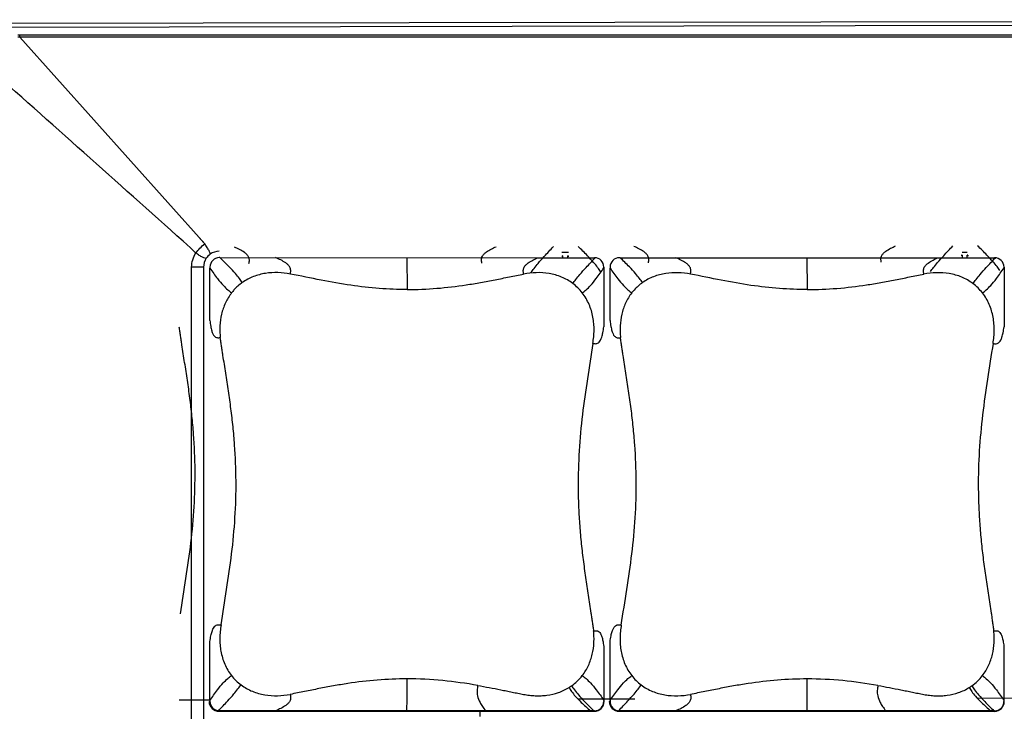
# Model space of a CAD drawing. Header units: inches. Extents: x 0 to 17, y 0 to 11.
# Tile 15 of 29: x 6.735 to 7.356, y 8.532 to 8.968. Entities that reach past the tile are written whole.
import ezdxf

# ---------------------------------------------------------------- set-up
doc = ezdxf.new("R2010")
doc.units = ezdxf.units.IN
doc.header["$LTSCALE"] = 0.935
doc.header["$MEASUREMENT"] = 0
doc.layers.get('0').update_dxf_attribs({"linetype": 'CONTINUOUS'})

msp = doc.modelspace()

# ---------------------------------------------------------------- linework, layer by layer
at = {"color": 7, "linetype": 'Continuous'}
for p, q in [((3.79472, 8.95982), (7.95354, 8.96758)), ((7.95102, 8.96497), (6.7096, 8.96265)), ((6.73401, 8.95808), (7.97901, 8.95793)), ((6.73526, 8.95665), (6.73524, 8.95808)), ((6.73526, 8.95665), (6.85179, 8.82616)), ((7.979, 8.95651), (6.73526, 8.95665)), ((6.84862, 8.82971), (6.85178, 8.82616)), ((6.84278, 8.82375), (6.83815, 8.82789)), ((7.07669, 8.8211), (7.08106, 8.8211)), ((7.32895, 8.82107), (7.33219, 8.82107)), ((6.84345, 8.24822), (6.84352, 8.81165)), ((6.85101, 8.81165), (6.84352, 8.81165)), ((6.85101, 8.81165), (6.85095, 8.24822)), ((7.0253, 8.52829), (7.02529, 8.53154))]:
    msp.add_line(p, q, dxfattribs=at)
at = {"color": 6, "linetype": 'Continuous'}
for p, q in [((6.86082, 8.81791), (6.86096, 8.81756)), ((6.86134, 8.81756), (6.86096, 8.81756)), ((6.86134, 8.81756), (7.06169, 8.81754)), ((6.97907, 8.81755), (6.97928, 8.79746)), ((7.06169, 8.81754), (7.09736, 8.81753)), ((7.07726, 8.81863), (7.0769, 8.81864)), ((7.0769, 8.81864), (7.0769, 8.81814)), ((7.07726, 8.81863), (7.07726, 8.81788)), ((7.08051, 8.81788), (7.08051, 8.81864)), ((7.08083, 8.81864), (7.08051, 8.81864)), ((7.08083, 8.81864), (7.08083, 8.81798)), ((7.11298, 8.81788), (7.11312, 8.81753)), ((7.1135, 8.81753), (7.11312, 8.81753)), ((7.1135, 8.81753), (7.31385, 8.81751)), ((7.23123, 8.81752), (7.23144, 8.79743)), ((7.31385, 8.81751), (7.34952, 8.8175)), ((7.32895, 8.8191), (7.32858, 8.81911)), ((7.32858, 8.81911), (7.32858, 8.81861)), ((7.32895, 8.8191), (7.32895, 8.81785)), ((7.3322, 8.81785), (7.33219, 8.81911)), ((7.33252, 8.81911), (7.33219, 8.81911)), ((7.33252, 8.81911), (7.33252, 8.81845)), ((6.85504, 8.81165), (6.85504, 8.81099)), ((6.85504, 8.77793), (6.85504, 8.81099)), ((7.10347, 8.81162), (7.10326, 8.81162)), ((7.10326, 8.81162), (7.10326, 8.81112)), ((7.10326, 8.81112), (7.10326, 8.77395)), ((7.1072, 8.81162), (7.1072, 8.81096)), ((7.1072, 8.7779), (7.1072, 8.81096)), ((7.35543, 8.81109), (7.35542, 8.77392)), ((7.35543, 8.81159), (7.35543, 8.81109)), ((6.85501, 8.53832), (6.85502, 8.57549)), ((7.10717, 8.53829), (7.10718, 8.57546)), ((7.10324, 8.57151), (7.10323, 8.53845)), ((7.3554, 8.57148), (7.35539, 8.53842)), ((6.85453, 8.53866), (6.83558, 8.53862)), ((6.85453, 8.53782), (6.85501, 8.53782)), ((6.85501, 8.53832), (6.85501, 8.53782)), ((7.08725, 8.53944), (7.12285, 8.5395)), ((7.10323, 8.53845), (7.10323, 8.53779)), ((7.10323, 8.53779), (7.10344, 8.53779)), ((7.10669, 8.53913), (7.10344, 8.53912)), ((7.10669, 8.53779), (7.10717, 8.53779)), ((7.10717, 8.53829), (7.10717, 8.53779)), ((7.33894, 8.53991), (7.37453, 8.53997)), ((7.35539, 8.53842), (7.35539, 8.53776)), ((7.35539, 8.53776), (7.3556, 8.53776)), ((6.86092, 8.53191), (6.86078, 8.53156)), ((6.86078, 8.53156), (7.09718, 8.53153)), ((6.89658, 8.5319), (6.86092, 8.53191)), ((7.09694, 8.53188), (6.89658, 8.5319)), ((7.09732, 8.53188), (7.09694, 8.53188)), ((7.09718, 8.53153), (7.09732, 8.53188)), ((7.11308, 8.53188), (7.11294, 8.53153)), ((7.11294, 8.53153), (7.34934, 8.5315)), ((7.14875, 8.53187), (7.11308, 8.53188)), ((7.3491, 8.53185), (7.14875, 8.53187)), ((7.34948, 8.53185), (7.3491, 8.53185)), ((7.34934, 8.5315), (7.34948, 8.53185))]:
    msp.add_line(p, q, dxfattribs=at)
at = {"color": 7, "linetype": 'Continuous'}
for centre, radius, start, end in [((6.73564, 8.57199), 0.38467, 90.05752, 90.24085), ((-22.68414, -24.14858), 44.26075, 48.163399, 48.380585)]:
    msp.add_arc(centre, radius, start, end, dxfattribs=at)
at = {"color": 6, "linetype": 'Continuous'}
for centre, radius, start, end in [((6.86095, 8.81165), 0.00591, 89.99639, 179.99161), ((7.09735, 8.81162), 0.00591, 359.99496, 89.99455), ((7.11312, 8.81162), 0.00591, 89.99639, 179.99161), ((7.34952, 8.81159), 0.00591, 359.99496, 89.99455), ((7.06449, 8.7758), 0.03188, 37.81664, 52.99262), ((7.31665, 8.77577), 0.03188, 37.81664, 52.99262), ((6.89378, 8.57359), 0.03181, 217.80418, 233.0184), ((2.91194, 8.55126), 4.06731, 359.72715, 0.01012), ((7.06458, 8.57351), 0.03173, 305.26703, 322.20849), ((7.14594, 8.57356), 0.03181, 217.80418, 233.0184), ((3.1641, 8.55123), 4.06731, 359.72715, 0.01012), ((7.31674, 8.57348), 0.03173, 305.26703, 322.20849), ((7.06439, 8.5738), 0.03207, 301.89316, 305.24083), ((7.31656, 8.57377), 0.03207, 301.89316, 305.24083), ((6.86078, 8.53782), 0.00625, 179.99316, 269.99178), ((6.86092, 8.53782), 0.00591, 179.99514, 269.99461), ((7.09718, 8.53779), 0.00625, 269.99458, 359.9932), ((7.09732, 8.53779), 0.00591, 269.99627, 359.99163), ((7.11294, 8.53779), 0.00625, 179.99316, 269.99178), ((7.11308, 8.53779), 0.00591, 179.99514, 269.99461), ((7.34934, 8.53776), 0.00625, 269.99458, 359.9932), ((7.34948, 8.53776), 0.00591, 269.99627, 359.99163)]:
    msp.add_arc(centre, radius, start, end, dxfattribs=at)
at = {"color": 7, "linetype": 'Continuous'}
for points in [[(6.84618, 8.82044), (6.84495, 8.82143), (6.84382, 8.82256), (6.84278, 8.82375)], [(6.84352, 8.81165), (6.84352, 8.81472), (6.84448, 8.8179), (6.84618, 8.82044)], [(6.85268, 8.81716), (6.85162, 8.81557), (6.85101, 8.81357), (6.85101, 8.81165)], [(6.85517, 8.81972), (6.8542, 8.81904), (6.85334, 8.81815), (6.85268, 8.81716)], [(6.8609, 8.82154), (6.8589, 8.82154), (6.85681, 8.82088), (6.85517, 8.81972)]]:
    msp.add_open_spline(points, degree=3, dxfattribs=at)
for points, knots in [([(6.84618, 8.82044), (6.84691, 8.82156), (6.84871, 8.82357), (6.85069, 8.8254), (6.85179, 8.82616)], [0, 0, 0, 0, 0.499669, 1, 1, 1, 1]), ([(6.85517, 8.81972), (6.85536, 8.81988), (6.85501, 8.82088), (6.85443, 8.82215), (6.85324, 8.82413), (6.8523, 8.82547), (6.85178, 8.82616)], [0, 0, 0, 0, 0.099409, 0.326281, 0.646403, 1, 1, 1, 1]), ([(6.85268, 8.81716), (6.85253, 8.81697), (6.85153, 8.81732), (6.85026, 8.81787), (6.84825, 8.81903), (6.84689, 8.81994), (6.84618, 8.82044)], [0, 0, 0, 0, 0.097813, 0.324785, 0.645616, 1, 1, 1, 1])]:
    msp.add_open_spline(points, degree=3, knots=knots, dxfattribs=at)
at = {"color": 6, "linetype": 'Continuous'}
for points, knots in [([(6.87964, 8.81387), (6.87977, 8.81461), (6.87997, 8.81572), (6.87976, 8.81718), (6.87924, 8.81845), (6.8782, 8.81971), (6.87629, 8.82125), (6.87369, 8.82273), (6.87153, 8.8237), (6.87045, 8.82415)], [0, 0, 0, 0, 0.147521, 0.219365, 0.287678, 0.41453, 0.535131, 0.76929, 1, 1, 1, 1]), ([(7.02639, 8.81414), (7.02626, 8.81487), (7.02606, 8.81598), (7.02626, 8.81743), (7.02677, 8.81869), (7.02778, 8.81996), (7.02965, 8.82151), (7.0322, 8.82301), (7.03432, 8.824), (7.03539, 8.82446)], [0, 0, 0, 0, 0.147804, 0.219805, 0.288221, 0.415189, 0.535777, 0.769695, 1, 1, 1, 1]), ([(7.05734, 8.80826), (7.05797, 8.80911), (7.05942, 8.81105), (7.06219, 8.81443), (7.06627, 8.819), (7.06955, 8.82246), (7.07151, 8.8245)], [0, 0, 0, 0, 0.148068, 0.336775, 0.607047, 1, 1, 1, 1]), ([(7.10117, 8.80889), (7.10057, 8.80974), (7.0992, 8.81168), (7.0965, 8.81498), (7.09241, 8.81937), (7.08909, 8.82264), (7.0871, 8.82455)], [0, 0, 0, 0, 0.148251, 0.336813, 0.606858, 1, 1, 1, 1]), ([(7.13133, 8.81434), (7.13146, 8.81507), (7.13166, 8.81619), (7.13145, 8.81765), (7.13092, 8.81892), (7.12989, 8.82018), (7.12798, 8.82172), (7.12538, 8.8232), (7.12322, 8.82417), (7.12214, 8.82462)], [0, 0, 0, 0, 0.147521, 0.219365, 0.287678, 0.41453, 0.535131, 0.76929, 1, 1, 1, 1]), ([(7.27808, 8.81461), (7.27795, 8.81534), (7.27775, 8.81645), (7.27795, 8.8179), (7.27845, 8.81916), (7.27946, 8.82043), (7.28134, 8.82198), (7.28389, 8.82348), (7.28601, 8.82447), (7.28708, 8.82493)], [0, 0, 0, 0, 0.147804, 0.219805, 0.288221, 0.415189, 0.535777, 0.769695, 1, 1, 1, 1]), ([(7.30903, 8.80873), (7.30966, 8.80958), (7.31111, 8.81152), (7.31388, 8.8149), (7.31796, 8.81947), (7.32124, 8.82293), (7.3232, 8.82497)], [0, 0, 0, 0, 0.148068, 0.336775, 0.607047, 1, 1, 1, 1]), ([(7.35286, 8.80936), (7.35226, 8.81021), (7.35089, 8.81215), (7.34819, 8.81545), (7.3441, 8.81983), (7.34078, 8.82311), (7.33879, 8.82502)], [0, 0, 0, 0, 0.148251, 0.336813, 0.606858, 1, 1, 1, 1]), ([(6.87544, 8.80184), (6.87484, 8.80269), (6.87347, 8.80464), (6.87076, 8.80796), (6.86667, 8.81235), (6.86333, 8.81564), (6.86134, 8.81756)], [0, 0, 0, 0, 0.148173, 0.336682, 0.606739, 1, 1, 1, 1]), ([(6.9057, 8.80724), (6.90584, 8.80797), (6.90604, 8.80909), (6.90582, 8.81056), (6.9053, 8.81183), (6.90425, 8.81309), (6.90233, 8.81464), (6.89971, 8.81613), (6.89753, 8.8171), (6.89644, 8.81756)], [0, 0, 0, 0, 0.146976, 0.21858, 0.286735, 0.413508, 0.534206, 0.768771, 1, 1, 1, 1]), ([(7.05273, 8.80721), (7.0526, 8.80795), (7.0524, 8.80906), (7.0526, 8.81051), (7.0531, 8.81178), (7.05411, 8.81304), (7.05597, 8.8146), (7.05852, 8.81609), (7.06063, 8.81708), (7.06169, 8.81754)], [0, 0, 0, 0, 0.148333, 0.220574, 0.289154, 0.416218, 0.536717, 0.770229, 1, 1, 1, 1]), ([(7.08368, 8.80126), (7.08432, 8.80212), (7.08577, 8.80406), (7.08854, 8.80744), (7.09264, 8.81201), (7.09592, 8.81547), (7.09788, 8.81751)], [0, 0, 0, 0, 0.148131, 0.336881, 0.607143, 1, 1, 1, 1]), ([(7.1276, 8.80181), (7.127, 8.80266), (7.12563, 8.80461), (7.12292, 8.80793), (7.11883, 8.81232), (7.1155, 8.81561), (7.1135, 8.81753)], [0, 0, 0, 0, 0.148173, 0.336682, 0.606739, 1, 1, 1, 1]), ([(7.15786, 8.80721), (7.158, 8.80794), (7.1582, 8.80906), (7.15798, 8.81053), (7.15746, 8.8118), (7.15641, 8.81306), (7.15449, 8.81461), (7.15187, 8.8161), (7.14969, 8.81707), (7.1486, 8.81753)], [0, 0, 0, 0, 0.146976, 0.21858, 0.286735, 0.413508, 0.534206, 0.768771, 1, 1, 1, 1]), ([(7.30489, 8.80718), (7.30476, 8.80792), (7.30456, 8.80903), (7.30476, 8.81048), (7.30526, 8.81175), (7.30627, 8.81301), (7.30813, 8.81457), (7.31068, 8.81606), (7.31279, 8.81705), (7.31385, 8.81751)], [0, 0, 0, 0, 0.148333, 0.220574, 0.289154, 0.416218, 0.536717, 0.770229, 1, 1, 1, 1]), ([(7.33584, 8.80123), (7.33648, 8.80209), (7.33793, 8.80403), (7.34071, 8.80741), (7.3448, 8.81198), (7.34808, 8.81544), (7.35004, 8.81748)], [0, 0, 0, 0, 0.148131, 0.336881, 0.607143, 1, 1, 1, 1]), ([(6.85504, 8.81099), (6.8566, 8.80872), (6.85928, 8.80496), (6.86304, 8.80038), (6.86603, 8.79743), (6.86787, 8.796), (6.86868, 8.79537)], [0, 0, 0, 0, 0.395534, 0.665197, 0.852547, 1, 1, 1, 1]), ([(7.08968, 8.79535), (7.09049, 8.79598), (7.09233, 8.79742), (7.09533, 8.80039), (7.09907, 8.80503), (7.10173, 8.80883), (7.10326, 8.81112)], [0, 0, 0, 0, 0.147482, 0.334785, 0.60439, 1, 1, 1, 1]), ([(7.1072, 8.81096), (7.10876, 8.80869), (7.11144, 8.80493), (7.1152, 8.80035), (7.11819, 8.7974), (7.12003, 8.79597), (7.12084, 8.79534)], [0, 0, 0, 0, 0.395534, 0.665197, 0.852547, 1, 1, 1, 1]), ([(7.34184, 8.79532), (7.34265, 8.79595), (7.3445, 8.79739), (7.34749, 8.80036), (7.35123, 8.805), (7.35389, 8.8088), (7.35543, 8.81109)], [0, 0, 0, 0, 0.147482, 0.334785, 0.60439, 1, 1, 1, 1]), ([(6.90572, 8.80723), (6.90315, 8.8077), (6.89793, 8.80833), (6.89134, 8.80795), (6.88618, 8.80689), (6.88241, 8.80565), (6.87879, 8.804), (6.87651, 8.80261), (6.87544, 8.80184)], [0, 0, 0, 0, 0.248456, 0.49755, 0.62265, 0.74806, 0.873935, 1, 1, 1, 1]), ([(6.97928, 8.79746), (6.97344, 8.79746), (6.96156, 8.79793), (6.94346, 8.79996), (6.92482, 8.80334), (6.91217, 8.80595), (6.90572, 8.80723)], [0, 0, 0, 0, 0.2359, 0.478861, 0.734568, 1, 1, 1, 1]), ([(6.97928, 8.79746), (6.98553, 8.79746), (6.99799, 8.79797), (7.01343, 8.79982), (7.02562, 8.80186), (7.03469, 8.80359), (7.04221, 8.80511), (7.04822, 8.80631), (7.05122, 8.80693), (7.05273, 8.80721)], [0, 0, 0, 0, 0.252455, 0.503349, 0.627991, 0.752154, 0.8761, 0.938045, 1, 1, 1, 1]), ([(7.08368, 8.80126), (7.08151, 8.8029), (7.07672, 8.80561), (7.06883, 8.80781), (7.0607, 8.80832), (7.05533, 8.80771), (7.05269, 8.80721)], [0, 0, 0, 0, 0.251867, 0.502397, 0.751416, 1, 1, 1, 1]), ([(7.15788, 8.8072), (7.15531, 8.80767), (7.15009, 8.8083), (7.1435, 8.80792), (7.13834, 8.80686), (7.13457, 8.80562), (7.13095, 8.80397), (7.12867, 8.80258), (7.1276, 8.80181)], [0, 0, 0, 0, 0.248456, 0.49755, 0.62265, 0.74806, 0.873935, 1, 1, 1, 1]), ([(7.23144, 8.79743), (7.2256, 8.79743), (7.21372, 8.7979), (7.19562, 8.79993), (7.17698, 8.80331), (7.16434, 8.80592), (7.15788, 8.8072)], [0, 0, 0, 0, 0.2359, 0.478861, 0.734568, 1, 1, 1, 1]), ([(7.23144, 8.79743), (7.23769, 8.79743), (7.25015, 8.79794), (7.26559, 8.79979), (7.27779, 8.80183), (7.28685, 8.80356), (7.29437, 8.80508), (7.30038, 8.80628), (7.30338, 8.8069), (7.30489, 8.80718)], [0, 0, 0, 0, 0.252455, 0.503349, 0.627991, 0.752154, 0.8761, 0.938045, 1, 1, 1, 1]), ([(7.33584, 8.80123), (7.33367, 8.80287), (7.32888, 8.80558), (7.32099, 8.80778), (7.31286, 8.80829), (7.30749, 8.80768), (7.30485, 8.80718)], [0, 0, 0, 0, 0.251867, 0.502397, 0.751416, 1, 1, 1, 1]), ([(6.87544, 8.80184), (6.87353, 8.80048), (6.87115, 8.7984), (6.86915, 8.796), (6.86868, 8.79537)], [0, 0, 0, 0, 0.749652, 1, 1, 1, 1]), ([(7.1276, 8.80181), (7.12569, 8.80045), (7.12331, 8.79837), (7.12131, 8.79597), (7.12084, 8.79534)], [0, 0, 0, 0, 0.749652, 1, 1, 1, 1]), ([(6.86868, 8.79537), (6.86715, 8.7934), (6.86456, 8.7891), (6.86215, 8.78199), (6.86131, 8.77581), (6.86128, 8.77086), (6.86145, 8.76839), (6.86159, 8.76716)], [0, 0, 0, 0, 0.251114, 0.501489, 0.75093, 0.875534, 1, 1, 1, 1]), ([(7.09632, 8.76347), (7.09652, 8.76484), (7.09693, 8.76759), (7.09715, 8.77176), (7.097, 8.77594), (7.09626, 8.78148), (7.09425, 8.78824), (7.0914, 8.79313), (7.08968, 8.79535)], [0, 0, 0, 0, 0.12442, 0.248939, 0.373607, 0.498537, 0.748841, 1, 1, 1, 1]), ([(7.12084, 8.79534), (7.11931, 8.79337), (7.11672, 8.78907), (7.11431, 8.78196), (7.11347, 8.77578), (7.11344, 8.77083), (7.11361, 8.76836), (7.11375, 8.76713)], [0, 0, 0, 0, 0.251114, 0.501489, 0.75093, 0.875534, 1, 1, 1, 1]), ([(7.34848, 8.76344), (7.34868, 8.76481), (7.34909, 8.76756), (7.34931, 8.77173), (7.34916, 8.77591), (7.34842, 8.78145), (7.34641, 8.78821), (7.34356, 8.7931), (7.34184, 8.79532)], [0, 0, 0, 0, 0.12442, 0.248939, 0.373607, 0.498537, 0.748841, 1, 1, 1, 1]), ([(6.83654, 8.59294), (6.83764, 8.6004), (6.83998, 8.61531), (6.84324, 8.63779), (6.84532, 8.66052), (6.84594, 8.68342), (6.84514, 8.70251), (6.84379, 8.71769), (6.84245, 8.729), (6.84086, 8.74023), (6.83941, 8.74955), (6.83825, 8.757), (6.83751, 8.76166), (6.83694, 8.76538), (6.83653, 8.76818), (6.83609, 8.77098), (6.83582, 8.77284), (6.8357, 8.77378)], [0, 0, 0, 0, 0.124252, 0.248796, 0.374178, 0.50015, 0.626059, 0.688794, 0.751302, 0.813588, 0.875736, 0.906787, 0.937841, 0.953372, 0.968907, 0.984451, 1, 1, 1, 1]), ([(6.85504, 8.77793), (6.85517, 8.77668), (6.85544, 8.77449), (6.85605, 8.77164), (6.85676, 8.7696), (6.85759, 8.76822), (6.85855, 8.7674), (6.85958, 8.76707), (6.86059, 8.76705), (6.86125, 8.76712), (6.86159, 8.76716)], [0, 0, 0, 0, 0.261594, 0.459399, 0.604772, 0.710434, 0.790931, 0.860839, 0.929692, 1, 1, 1, 1]), ([(7.09632, 8.76347), (7.09666, 8.76342), (7.09734, 8.76332), (7.09837, 8.7633), (7.09942, 8.76359), (7.10042, 8.76436), (7.1013, 8.76571), (7.10208, 8.76772), (7.10277, 8.77053), (7.1031, 8.7727), (7.10326, 8.77395)], [0, 0, 0, 0, 0.071813, 0.142017, 0.212873, 0.293654, 0.398929, 0.543411, 0.739957, 1, 1, 1, 1]), ([(7.1072, 8.7779), (7.10733, 8.77665), (7.1076, 8.77446), (7.10821, 8.77161), (7.10893, 8.76957), (7.10976, 8.76819), (7.11071, 8.76737), (7.11174, 8.76704), (7.11275, 8.76702), (7.11341, 8.76709), (7.11375, 8.76713)], [0, 0, 0, 0, 0.261594, 0.459399, 0.604772, 0.710434, 0.790931, 0.860839, 0.929692, 1, 1, 1, 1]), ([(7.34848, 8.76344), (7.34882, 8.76339), (7.3495, 8.76329), (7.35053, 8.76327), (7.35158, 8.76356), (7.35258, 8.76433), (7.35346, 8.76568), (7.35424, 8.76769), (7.35493, 8.7705), (7.35526, 8.77267), (7.35542, 8.77392)], [0, 0, 0, 0, 0.071813, 0.142017, 0.212873, 0.293654, 0.398929, 0.543411, 0.739957, 1, 1, 1, 1]), ([(6.86207, 8.58597), (6.8632, 8.59344), (6.8656, 8.60838), (6.86894, 8.63089), (6.87108, 8.65366), (6.87176, 8.67661), (6.87099, 8.69574), (6.86966, 8.71095), (6.86832, 8.72228), (6.86674, 8.73354), (6.86529, 8.74288), (6.86413, 8.75035), (6.86339, 8.75501), (6.86282, 8.75874), (6.86241, 8.76155), (6.86197, 8.76435), (6.8617, 8.76622), (6.86159, 8.76716)], [0, 0, 0, 0, 0.124257, 0.248803, 0.374175, 0.500131, 0.626028, 0.688761, 0.751271, 0.813564, 0.875719, 0.906775, 0.937834, 0.953366, 0.968904, 0.98445, 1, 1, 1, 1]), ([(7.11423, 8.58594), (7.11536, 8.59341), (7.11776, 8.60835), (7.1211, 8.63086), (7.12325, 8.65363), (7.12392, 8.67658), (7.12315, 8.69571), (7.12182, 8.71092), (7.12048, 8.72225), (7.1189, 8.73351), (7.11745, 8.74285), (7.11629, 8.75032), (7.11555, 8.75498), (7.11498, 8.75871), (7.11457, 8.76152), (7.11413, 8.76432), (7.11386, 8.76619), (7.11375, 8.76713)], [0, 0, 0, 0, 0.124257, 0.248803, 0.374175, 0.500131, 0.626028, 0.688761, 0.751271, 0.813564, 0.875719, 0.906775, 0.937834, 0.953366, 0.968904, 0.98445, 1, 1, 1, 1]), ([(7.09632, 8.76347), (7.0952, 8.756), (7.09285, 8.74106), (7.08956, 8.71855), (7.08745, 8.69578), (7.0869, 8.67666), (7.08724, 8.66134), (7.08787, 8.64989), (7.08886, 8.63849), (7.09016, 8.62716), (7.09172, 8.6159), (7.09315, 8.60656), (7.09429, 8.59909), (7.09502, 8.59443), (7.09558, 8.5907), (7.09598, 8.58789), (7.09641, 8.58509), (7.09668, 8.58322), (7.09679, 8.58228)], [0, 0, 0, 0, 0.124233, 0.248767, 0.37415, 0.500129, 0.563148, 0.626064, 0.688802, 0.751311, 0.813598, 0.875742, 0.906792, 0.937844, 0.953374, 0.968909, 0.984452, 1, 1, 1, 1]), ([(7.34848, 8.76344), (7.34736, 8.75597), (7.34501, 8.74103), (7.34172, 8.71852), (7.33961, 8.69575), (7.33906, 8.67663), (7.3394, 8.66131), (7.34003, 8.64986), (7.34102, 8.63846), (7.34232, 8.62713), (7.34388, 8.61587), (7.34531, 8.60653), (7.34645, 8.59906), (7.34718, 8.5944), (7.34774, 8.59067), (7.34814, 8.58786), (7.34857, 8.58506), (7.34884, 8.58319), (7.34895, 8.58225)], [0, 0, 0, 0, 0.124233, 0.248767, 0.37415, 0.500129, 0.563148, 0.626064, 0.688802, 0.751311, 0.813598, 0.875742, 0.906792, 0.937844, 0.953374, 0.968909, 0.984452, 1, 1, 1, 1]), ([(6.85502, 8.57549), (6.85519, 8.57674), (6.85554, 8.57891), (6.85626, 8.58172), (6.85706, 8.58373), (6.85796, 8.58508), (6.85897, 8.58585), (6.86002, 8.58614), (6.86105, 8.58612), (6.86173, 8.58602), (6.86207, 8.58597)], [0, 0, 0, 0, 0.259747, 0.456239, 0.600854, 0.706367, 0.787365, 0.858285, 0.928385, 1, 1, 1, 1]), ([(6.86207, 8.58597), (6.86186, 8.5846), (6.86145, 8.58185), (6.86122, 8.57768), (6.86136, 8.5735), (6.86208, 8.56796), (6.86408, 8.5612), (6.86694, 8.55631), (6.86865, 8.55409)], [0, 0, 0, 0, 0.124482, 0.248978, 0.373693, 0.49865, 0.748883, 1, 1, 1, 1]), ([(7.08965, 8.55407), (7.09118, 8.55604), (7.09378, 8.56034), (7.0962, 8.56745), (7.09705, 8.57363), (7.09709, 8.57858), (7.09693, 8.58105), (7.09679, 8.58228)], [0, 0, 0, 0, 0.251154, 0.501574, 0.751, 0.875569, 1, 1, 1, 1]), ([(7.09679, 8.58228), (7.09713, 8.58232), (7.09779, 8.58239), (7.0988, 8.58237), (7.09982, 8.58204), (7.10077, 8.58122), (7.10159, 8.57984), (7.10229, 8.5778), (7.10287, 8.57495), (7.10312, 8.57276), (7.10324, 8.57151)], [0, 0, 0, 0, 0.070463, 0.139388, 0.209215, 0.289506, 0.394956, 0.540226, 0.738105, 1, 1, 1, 1]), ([(7.10718, 8.57546), (7.10735, 8.57671), (7.1077, 8.57888), (7.10842, 8.58169), (7.10922, 8.5837), (7.11012, 8.58505), (7.11113, 8.58582), (7.11218, 8.58611), (7.11321, 8.58609), (7.11389, 8.58599), (7.11423, 8.58594)], [0, 0, 0, 0, 0.259747, 0.456239, 0.600854, 0.706367, 0.787365, 0.858285, 0.928385, 1, 1, 1, 1]), ([(7.11423, 8.58594), (7.11402, 8.58457), (7.11361, 8.58182), (7.11338, 8.57765), (7.11352, 8.57347), (7.11425, 8.56793), (7.11624, 8.56117), (7.1191, 8.55628), (7.12081, 8.55406)], [0, 0, 0, 0, 0.124482, 0.248978, 0.373693, 0.49865, 0.748883, 1, 1, 1, 1]), ([(7.34181, 8.55404), (7.34334, 8.55601), (7.34594, 8.56031), (7.34836, 8.56742), (7.34921, 8.5736), (7.34925, 8.57855), (7.34909, 8.58102), (7.34895, 8.58225)], [0, 0, 0, 0, 0.251154, 0.501574, 0.751, 0.875569, 1, 1, 1, 1]), ([(7.34895, 8.58225), (7.34929, 8.58229), (7.34995, 8.58236), (7.35096, 8.58234), (7.35198, 8.58201), (7.35293, 8.58119), (7.35375, 8.57981), (7.35445, 8.57777), (7.35503, 8.57492), (7.35528, 8.57273), (7.3554, 8.57148)], [0, 0, 0, 0, 0.070463, 0.139388, 0.209215, 0.289506, 0.394956, 0.540226, 0.738105, 1, 1, 1, 1]), ([(6.85501, 8.53832), (6.85656, 8.54061), (6.85923, 8.54441), (6.86298, 8.54905), (6.86599, 8.55202), (6.86784, 8.55346), (6.86865, 8.55409)], [0, 0, 0, 0, 0.395678, 0.665304, 0.852578, 1, 1, 1, 1]), ([(6.97926, 8.55198), (6.97301, 8.55198), (6.96053, 8.55147), (6.94507, 8.54962), (6.93285, 8.54758), (6.92377, 8.54585), (6.91622, 8.54434), (6.9102, 8.54313), (6.90718, 8.54251), (6.90567, 8.54223)], [0, 0, 0, 0, 0.252124, 0.502973, 0.627671, 0.751934, 0.875987, 0.937981, 1, 1, 1, 1]), ([(7.02379, 8.54785), (7.01647, 8.54914), (7.00168, 8.55123), (6.98675, 8.55198), (6.97926, 8.55198)], [0, 0, 0, 0, 0.497883, 1, 1, 1, 1]), ([(7.08965, 8.55407), (7.09046, 8.55344), (7.09229, 8.55201), (7.09528, 8.54906), (7.09902, 8.54448), (7.10169, 8.54072), (7.10323, 8.53845)], [0, 0, 0, 0, 0.147516, 0.334898, 0.60454, 1, 1, 1, 1]), ([(7.10717, 8.53829), (7.10872, 8.54058), (7.11139, 8.54438), (7.11514, 8.54902), (7.11815, 8.55199), (7.12, 8.55343), (7.12081, 8.55406)], [0, 0, 0, 0, 0.395678, 0.665304, 0.852578, 1, 1, 1, 1]), ([(7.23142, 8.55195), (7.22517, 8.55195), (7.21269, 8.55144), (7.19723, 8.54959), (7.18501, 8.54755), (7.17593, 8.54582), (7.16838, 8.54431), (7.16236, 8.5431), (7.15934, 8.54248), (7.15783, 8.5422)], [0, 0, 0, 0, 0.252124, 0.502973, 0.627671, 0.751934, 0.875987, 0.937981, 1, 1, 1, 1]), ([(7.27595, 8.54782), (7.26863, 8.54911), (7.25384, 8.5512), (7.23891, 8.55195), (7.23142, 8.55195)], [0, 0, 0, 0, 0.497883, 1, 1, 1, 1]), ([(7.34181, 8.55404), (7.34262, 8.55341), (7.34445, 8.55198), (7.34744, 8.54903), (7.35118, 8.54445), (7.35385, 8.54069), (7.35539, 8.53842)], [0, 0, 0, 0, 0.147516, 0.334898, 0.60454, 1, 1, 1, 1]), ([(6.8604, 8.53193), (6.86237, 8.53397), (6.86566, 8.53743), (6.86977, 8.542), (6.87256, 8.54538), (6.87401, 8.54732), (6.87465, 8.54818)], [0, 0, 0, 0, 0.39303, 0.663309, 0.851982, 1, 1, 1, 1]), ([(6.87465, 8.54818), (6.87683, 8.54654), (6.88163, 8.54383), (6.88953, 8.54163), (6.89767, 8.54112), (6.90306, 8.54173), (6.90571, 8.54223)], [0, 0, 0, 0, 0.251658, 0.502089, 0.751224, 1, 1, 1, 1]), ([(7.02379, 8.54785), (7.02362, 8.54682), (7.02335, 8.54524), (7.02335, 8.54303), (7.02372, 8.5404), (7.02489, 8.53753), (7.02678, 8.53447), (7.02806, 8.53278), (7.02879, 8.53189)], [0, 0, 0, 0, 0.180069, 0.275683, 0.379926, 0.636026, 0.801332, 1, 1, 1, 1]), ([(7.02379, 8.54785), (7.02622, 8.54743), (7.03105, 8.54653), (7.03708, 8.54535), (7.04189, 8.54438), (7.0455, 8.54365), (7.0485, 8.54304), (7.05091, 8.54256), (7.05331, 8.54207), (7.05635, 8.5416), (7.06002, 8.54131), (7.06372, 8.54131), (7.06863, 8.54173), (7.0747, 8.54312), (7.07923, 8.54526), (7.08134, 8.54657)], [0, 0, 0, 0, 0.124984, 0.249681, 0.311942, 0.374224, 0.436523, 0.467654, 0.498809, 0.561136, 0.623506, 0.68591, 0.748442, 0.873897, 1, 1, 1, 1]), ([(7.08134, 8.54657), (7.08186, 8.54572), (7.08304, 8.54381), (7.08556, 8.54062), (7.08955, 8.53655), (7.09288, 8.5336), (7.09488, 8.53188)], [0, 0, 0, 0, 0.148182, 0.335954, 0.605458, 1, 1, 1, 1]), ([(7.0829, 8.5476), (7.0835, 8.54675), (7.08486, 8.5448), (7.08756, 8.54149), (7.09163, 8.53709), (7.09495, 8.5338), (7.09694, 8.53188)], [0, 0, 0, 0, 0.148307, 0.336908, 0.606945, 1, 1, 1, 1]), ([(7.11256, 8.5319), (7.11453, 8.53394), (7.11782, 8.5374), (7.12193, 8.54197), (7.12472, 8.54535), (7.12617, 8.54729), (7.12681, 8.54815)], [0, 0, 0, 0, 0.39303, 0.663309, 0.851982, 1, 1, 1, 1]), ([(7.12681, 8.54815), (7.12899, 8.54651), (7.13379, 8.5438), (7.14169, 8.5416), (7.14984, 8.54109), (7.15522, 8.5417), (7.15787, 8.5422)], [0, 0, 0, 0, 0.251658, 0.502089, 0.751224, 1, 1, 1, 1]), ([(7.27595, 8.54782), (7.27578, 8.54679), (7.27551, 8.54521), (7.27551, 8.543), (7.27588, 8.54037), (7.27705, 8.5375), (7.27894, 8.53444), (7.28022, 8.53275), (7.28095, 8.53186)], [0, 0, 0, 0, 0.180069, 0.275683, 0.379926, 0.636026, 0.801332, 1, 1, 1, 1]), ([(7.27595, 8.54782), (7.27838, 8.5474), (7.28321, 8.5465), (7.28924, 8.54532), (7.29405, 8.54435), (7.29766, 8.54362), (7.30066, 8.54301), (7.30307, 8.54253), (7.30547, 8.54204), (7.30851, 8.54157), (7.31218, 8.54128), (7.31588, 8.54128), (7.3208, 8.5417), (7.32686, 8.54309), (7.33139, 8.54523), (7.3335, 8.54654)], [0, 0, 0, 0, 0.124984, 0.249681, 0.311942, 0.374224, 0.436523, 0.467654, 0.498809, 0.561136, 0.623506, 0.68591, 0.748442, 0.873897, 1, 1, 1, 1]), ([(7.3335, 8.54654), (7.33402, 8.54569), (7.3352, 8.54378), (7.33772, 8.54059), (7.34171, 8.53652), (7.34504, 8.53357), (7.34704, 8.53185)], [0, 0, 0, 0, 0.148182, 0.335954, 0.605458, 1, 1, 1, 1]), ([(7.33506, 8.54757), (7.33566, 8.54672), (7.33702, 8.54477), (7.33972, 8.54146), (7.34379, 8.53706), (7.34711, 8.53377), (7.3491, 8.53185)], [0, 0, 0, 0, 0.148307, 0.336908, 0.606945, 1, 1, 1, 1]), ([(6.90567, 8.54222), (6.90581, 8.54149), (6.906, 8.54038), (6.90579, 8.53892), (6.90528, 8.53766), (6.90426, 8.53639), (6.90237, 8.53484), (6.8998, 8.53335), (6.89766, 8.53236), (6.89658, 8.5319)], [0, 0, 0, 0, 0.147395, 0.219216, 0.287511, 0.414417, 0.535078, 0.769302, 1, 1, 1, 1]), ([(7.15783, 8.54219), (7.15797, 8.54146), (7.15816, 8.54035), (7.15795, 8.53889), (7.15744, 8.53763), (7.15642, 8.53636), (7.15453, 8.53481), (7.15196, 8.53332), (7.14982, 8.53233), (7.14875, 8.53187)], [0, 0, 0, 0, 0.147395, 0.219216, 0.287511, 0.414417, 0.535078, 0.769302, 1, 1, 1, 1])]:
    msp.add_open_spline(points, degree=3, knots=knots, dxfattribs=at)

doc.saveas('drawing.dxf')
